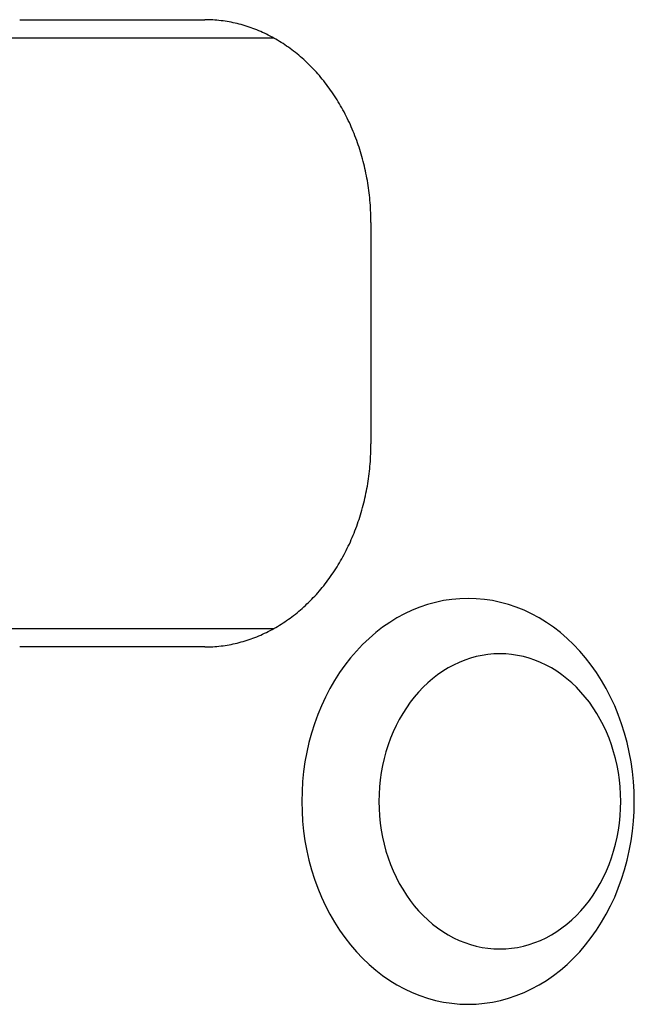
# Model space of a CAD drawing. Extents: x 637 to 3230, y 885 to 2745.
# Tile 130 of 151: x 2853 to 2870, y 2150 to 2177. Entities that reach past the tile are written whole.
import ezdxf

# ---------------------------------------------------------------- set-up
doc = ezdxf.new("R2010")
doc.units = 0
doc.layers.add('KF_GRAVIS_15_REAR', color=7, linetype='CONTINUOUS')

# ---------------------------------------------------------------- blocks, each defined once
blk = doc.blocks.new('KF_GRAVIS_15_REAR')
at = {"layer": 'KF_GRAVIS_15_REAR'}
for p, q in [((-168.06331, -76.5), (-163.049, -76.5)), ((-161.17208, -77), (-184.18351, -77)), ((-158.54366, -82), (-158.54366, -88)), ((-184.18351, -93), (-161.17208, -93)), ((-163.049, -93.5), (-168.06331, -93.5))]:
    blk.add_line(p, q, dxfattribs=at)
for points in [[(-158.544, -82, 0), (-158.544, -81.9325, 0), (-158.545, -81.865, 0), (-158.547, -81.7976, 0), (-158.549, -81.7301, 0), (-158.552, -81.6627, 0), (-158.556, -81.5954, 0), (-158.56, -81.5281, 0), (-158.565, -81.4609, 0), (-158.571, -81.3938, 0), (-158.578, -81.3267, 0), (-158.585, -81.2598, 0), (-158.592, -81.193, 0), (-158.601, -81.1263, 0), (-158.61, -81.0597, 0), (-158.62, -80.9933, 0), (-158.63, -80.927, 0), (-158.641, -80.8609, 0), (-158.653, -80.7949, 0), (-158.666, -80.7292, 0), (-158.679, -80.6636, 0), (-158.692, -80.5982, 0), (-158.707, -80.5331, 0), (-158.722, -80.4681, 0), (-158.738, -80.4034, 0), (-158.754, -80.339, 0), (-158.771, -80.2748, 0), (-158.789, -80.2108, 0), (-158.807, -80.1471, 0), (-158.826, -80.0837, 0), (-158.846, -80.0206, 0), (-158.866, -79.9578, 0), (-158.887, -79.8952, 0), (-158.908, -79.833, 0), (-158.93, -79.7712, 0), (-158.953, -79.7096, 0), (-158.976, -79.6484, 0), (-159, -79.5876, 0), (-159.025, -79.5271, 0), (-159.05, -79.467, 0), (-159.076, -79.4073, 0), (-159.102, -79.348, 0), (-159.129, -79.2891, 0), (-159.157, -79.2305, 0), (-159.185, -79.1724, 0), (-159.213, -79.1148, 0), (-159.243, -79.0575, 0), (-159.273, -79.0007, 0), (-159.303, -78.9444, 0), (-159.334, -78.8885, 0), (-159.366, -78.8331, 0), (-159.398, -78.7781, 0), (-159.43, -78.7237, 0), (-159.463, -78.6697, 0), (-159.497, -78.6162, 0), (-159.532, -78.5633, 0), (-159.566, -78.5108, 0), (-159.602, -78.4589, 0), (-159.638, -78.4075, 0), (-159.674, -78.3567, 0), (-159.711, -78.3064, 0), (-159.748, -78.2567, 0), (-159.786, -78.2075, 0), (-159.824, -78.1589, 0), (-159.863, -78.1109, 0), (-159.903, -78.0635, 0), (-159.942, -78.0166, 0), (-159.983, -77.9704, 0), (-160.023, -77.9248, 0), (-160.065, -77.8797, 0), (-160.106, -77.8354, 0), (-160.148, -77.7916, 0), (-160.191, -77.7484, 0), (-160.234, -77.7059, 0), (-160.277, -77.6641, 0), (-160.321, -77.6229, 0), (-160.365, -77.5824, 0), (-160.41, -77.5425, 0), (-160.455, -77.5033, 0), (-160.5, -77.4648, 0), (-160.546, -77.4269, 0), (-160.592, -77.3898, 0), (-160.639, -77.3533, 0), (-160.686, -77.3175, 0), (-160.733, -77.2825, 0), (-160.78, -77.2481, 0), (-160.828, -77.2145, 0), (-160.877, -77.1816, 0), (-160.925, -77.1494, 0), (-160.974, -77.118, 0), (-161.023, -77.0873, 0), (-161.073, -77.0573, 0), (-161.123, -77.0281, 0), (-161.173, -76.9996, 0), (-161.223, -76.9718, 0), (-161.274, -76.9449, 0), (-161.325, -76.9187, 0), (-161.376, -76.8932, 0), (-161.428, -76.8685, 0), (-161.479, -76.8446, 0), (-161.531, -76.8215, 0), (-161.583, -76.7992, 0), (-161.636, -76.7776, 0), (-161.688, -76.7568, 0), (-161.741, -76.7368, 0), (-161.794, -76.7176, 0), (-161.847, -76.6992, 0), (-161.901, -76.6816, 0), (-161.954, -76.6648, 0), (-162.008, -76.6488, 0), (-162.062, -76.6336, 0), (-162.116, -76.6193, 0), (-162.17, -76.6057, 0), (-162.224, -76.5929, 0), (-162.279, -76.581, 0), (-162.333, -76.5698, 0), (-162.388, -76.5595, 0), (-162.443, -76.55, 0), (-162.497, -76.5414, 0), (-162.552, -76.5335, 0), (-162.607, -76.5265, 0), (-162.662, -76.5203, 0), (-162.718, -76.5149, 0), (-162.773, -76.5104, 0), (-162.828, -76.5066, 0), (-162.883, -76.5037, 0), (-162.938, -76.5017, 0), (-162.994, -76.5004, 0), (-163.049, -76.5, 0)], [(-163.049, -93.5, 0), (-162.994, -93.4996, 0), (-162.938, -93.4983, 0), (-162.883, -93.4963, 0), (-162.828, -93.4934, 0), (-162.773, -93.4896, 0), (-162.718, -93.4851, 0), (-162.662, -93.4797, 0), (-162.607, -93.4735, 0), (-162.552, -93.4665, 0), (-162.497, -93.4586, 0), (-162.443, -93.45, 0), (-162.388, -93.4405, 0), (-162.333, -93.4302, 0), (-162.279, -93.419, 0), (-162.224, -93.4071, 0), (-162.17, -93.3943, 0), (-162.116, -93.3807, 0), (-162.062, -93.3664, 0), (-162.008, -93.3512, 0), (-161.954, -93.3352, 0), (-161.901, -93.3184, 0), (-161.847, -93.3008, 0), (-161.794, -93.2824, 0), (-161.741, -93.2632, 0), (-161.688, -93.2432, 0), (-161.636, -93.2224, 0), (-161.583, -93.2008, 0), (-161.531, -93.1785, 0), (-161.479, -93.1554, 0), (-161.428, -93.1315, 0), (-161.376, -93.1068, 0), (-161.325, -93.0813, 0), (-161.274, -93.0551, 0), (-161.223, -93.0282, 0), (-161.173, -93.0004, 0), (-161.123, -92.9719, 0), (-161.073, -92.9427, 0), (-161.023, -92.9127, 0), (-160.974, -92.882, 0), (-160.925, -92.8506, 0), (-160.877, -92.8184, 0), (-160.828, -92.7855, 0), (-160.78, -92.7519, 0), (-160.733, -92.7175, 0), (-160.686, -92.6825, 0), (-160.639, -92.6467, 0), (-160.592, -92.6102, 0), (-160.546, -92.5731, 0), (-160.5, -92.5352, 0), (-160.455, -92.4967, 0), (-160.41, -92.4575, 0), (-160.365, -92.4176, 0), (-160.321, -92.3771, 0), (-160.277, -92.3359, 0), (-160.234, -92.2941, 0), (-160.191, -92.2516, 0), (-160.148, -92.2084, 0), (-160.106, -92.1646, 0), (-160.065, -92.1203, 0), (-160.023, -92.0752, 0), (-159.983, -92.0296, 0), (-159.942, -91.9834, 0), (-159.903, -91.9365, 0), (-159.863, -91.8891, 0), (-159.824, -91.8411, 0), (-159.786, -91.7925, 0), (-159.748, -91.7433, 0), (-159.711, -91.6936, 0), (-159.674, -91.6433, 0), (-159.638, -91.5925, 0), (-159.602, -91.5411, 0), (-159.566, -91.4892, 0), (-159.532, -91.4367, 0), (-159.497, -91.3838, 0), (-159.463, -91.3303, 0), (-159.43, -91.2763, 0), (-159.398, -91.2219, 0), (-159.366, -91.1669, 0), (-159.334, -91.1115, 0), (-159.303, -91.0556, 0), (-159.273, -90.9993, 0), (-159.243, -90.9425, 0), (-159.213, -90.8852, 0), (-159.185, -90.8276, 0), (-159.157, -90.7695, 0), (-159.129, -90.7109, 0), (-159.102, -90.652, 0), (-159.076, -90.5927, 0), (-159.05, -90.533, 0), (-159.025, -90.4729, 0), (-159, -90.4124, 0), (-158.976, -90.3516, 0), (-158.953, -90.2904, 0), (-158.93, -90.2288, 0), (-158.908, -90.167, 0), (-158.887, -90.1048, 0), (-158.866, -90.0422, 0), (-158.846, -89.9794, 0), (-158.826, -89.9163, 0), (-158.807, -89.8529, 0), (-158.789, -89.7892, 0), (-158.771, -89.7252, 0), (-158.754, -89.661, 0), (-158.738, -89.5966, 0), (-158.722, -89.5319, 0), (-158.707, -89.4669, 0), (-158.692, -89.4018, 0), (-158.679, -89.3364, 0), (-158.666, -89.2708, 0), (-158.653, -89.2051, 0), (-158.641, -89.1391, 0), (-158.63, -89.073, 0), (-158.62, -89.0067, 0), (-158.61, -88.9403, 0), (-158.601, -88.8737, 0), (-158.592, -88.807, 0), (-158.585, -88.7402, 0), (-158.578, -88.6733, 0), (-158.571, -88.6062, 0), (-158.565, -88.5391, 0), (-158.56, -88.4719, 0), (-158.556, -88.4046, 0), (-158.552, -88.3373, 0), (-158.549, -88.2699, 0), (-158.547, -88.2024, 0), (-158.545, -88.135, 0), (-158.544, -88.0675, 0), (-158.544, -88, 0)], [(-155.912, -92.1866, 0), (-156.133, -92.1933, 0), (-156.353, -92.2131, 0), (-156.573, -92.2462, 0), (-156.791, -92.2923, 0), (-157.007, -92.3515, 0), (-157.22, -92.4235, 0), (-157.43, -92.5081, 0), (-157.636, -92.6053, 0), (-157.838, -92.7147, 0), (-158.036, -92.8361, 0), (-158.228, -92.9691, 0), (-158.415, -93.1135, 0), (-158.596, -93.269, 0), (-158.77, -93.4351, 0), (-158.937, -93.6114, 0), (-159.098, -93.7975, 0), (-159.25, -93.9931, 0), (-159.395, -94.1975, 0), (-159.531, -94.4103, 0), (-159.658, -94.631, 0), (-159.776, -94.8591, 0), (-159.885, -95.094, 0), (-159.985, -95.3351, 0), (-160.074, -95.5819, 0), (-160.154, -95.8337, 0), (-160.223, -96.0901, 0), (-160.282, -96.3502, 0), (-160.331, -96.6136, 0), (-160.368, -96.8796, 0), (-160.395, -97.1475, 0), (-160.412, -97.4168, 0), (-160.417, -97.6866, 0), (-160.412, -97.9565, 0), (-160.395, -98.2257, 0), (-160.368, -98.4937, 0), (-160.331, -98.7596, 0), (-160.282, -99.023, 0), (-160.223, -99.2832, 0), (-160.154, -99.5395, 0), (-160.074, -99.7914, 0), (-159.985, -100.038, 0), (-159.885, -100.279, 0), (-159.776, -100.514, 0), (-159.658, -100.742, 0), (-159.531, -100.963, 0), (-159.395, -101.176, 0), (-159.25, -101.38, 0), (-159.098, -101.576, 0), (-158.937, -101.762, 0), (-158.77, -101.938, 0), (-158.596, -102.104, 0), (-158.415, -102.26, 0), (-158.228, -102.404, 0), (-158.036, -102.537, 0), (-157.838, -102.659, 0), (-157.636, -102.768, 0), (-157.43, -102.865, 0), (-157.22, -102.95, 0), (-157.007, -103.022, 0), (-156.791, -103.081, 0), (-156.573, -103.127, 0), (-156.353, -103.16, 0), (-156.133, -103.18, 0), (-155.912, -103.187, 0), (-155.691, -103.18, 0), (-155.47, -103.16, 0), (-155.251, -103.127, 0), (-155.033, -103.081, 0), (-154.817, -103.022, 0), (-154.604, -102.95, 0), (-154.394, -102.865, 0), (-154.188, -102.768, 0), (-153.986, -102.659, 0), (-153.788, -102.537, 0), (-153.596, -102.404, 0), (-153.409, -102.26, 0), (-153.228, -102.104, 0), (-153.054, -101.938, 0), (-152.886, -101.762, 0), (-152.726, -101.576, 0), (-152.574, -101.38, 0), (-152.429, -101.176, 0), (-152.293, -100.963, 0), (-152.166, -100.742, 0), (-152.047, -100.514, 0), (-151.938, -100.279, 0), (-151.839, -100.038, 0), (-151.749, -99.7914, 0), (-151.67, -99.5395, 0), (-151.6, -99.2832, 0), (-151.542, -99.023, 0), (-151.493, -98.7596, 0), (-151.455, -98.4937, 0), (-151.428, -98.2257, 0), (-151.412, -97.9565, 0), (-151.406, -97.6866, 0), (-151.412, -97.4168, 0), (-151.428, -97.1475, 0), (-151.455, -96.8796, 0), (-151.493, -96.6136, 0), (-151.542, -96.3502, 0), (-151.6, -96.0901, 0), (-151.67, -95.8337, 0), (-151.749, -95.5819, 0), (-151.839, -95.3351, 0), (-151.938, -95.094, 0), (-152.047, -94.8591, 0), (-152.166, -94.631, 0), (-152.293, -94.4103, 0), (-152.429, -94.1975, 0), (-152.574, -93.9931, 0), (-152.726, -93.7975, 0), (-152.886, -93.6114, 0), (-153.054, -93.4351, 0), (-153.228, -93.269, 0), (-153.409, -93.1135, 0), (-153.596, -92.9691, 0), (-153.788, -92.8361, 0), (-153.986, -92.7147, 0), (-154.188, -92.6053, 0), (-154.394, -92.5081, 0), (-154.604, -92.4235, 0), (-154.817, -92.3515, 0), (-155.033, -92.2923, 0), (-155.251, -92.2462, 0), (-155.47, -92.2131, 0), (-155.691, -92.1933, 0), (-155.912, -92.1866, 0)], [(-155.051, -93.6866, 0), (-155.212, -93.6915, 0), (-155.373, -93.7059, 0), (-155.532, -93.7299, 0), (-155.691, -93.7635, 0), (-155.848, -93.8065, 0), (-156.003, -93.8589, 0), (-156.155, -93.9205, 0), (-156.305, -93.9911, 0), (-156.452, -94.0707, 0), (-156.596, -94.1589, 0), (-156.736, -94.2557, 0), (-156.872, -94.3608, 0), (-157.003, -94.4738, 0), (-157.13, -94.5946, 0), (-157.252, -94.7228, 0), (-157.368, -94.8582, 0), (-157.479, -95.0004, 0), (-157.584, -95.1491, 0), (-157.683, -95.3038, 0), (-157.776, -95.4644, 0), (-157.862, -95.6302, 0), (-157.941, -95.801, 0), (-158.013, -95.9764, 0), (-158.079, -96.1559, 0), (-158.137, -96.3391, 0), (-158.187, -96.5255, 0), (-158.23, -96.7147, 0), (-158.265, -96.9063, 0), (-158.293, -97.0997, 0), (-158.312, -97.2946, 0), (-158.324, -97.4904, 0), (-158.328, -97.6866, 0), (-158.324, -97.8829, 0), (-158.312, -98.0787, 0), (-158.293, -98.2736, 0), (-158.265, -98.467, 0), (-158.23, -98.6586, 0), (-158.187, -98.8478, 0), (-158.137, -99.0342, 0), (-158.079, -99.2174, 0), (-158.013, -99.3969, 0), (-157.941, -99.5722, 0), (-157.862, -99.743, 0), (-157.776, -99.9089, 0), (-157.683, -100.069, 0), (-157.584, -100.224, 0), (-157.479, -100.373, 0), (-157.368, -100.515, 0), (-157.252, -100.65, 0), (-157.13, -100.779, 0), (-157.003, -100.899, 0), (-156.872, -101.013, 0), (-156.736, -101.118, 0), (-156.596, -101.214, 0), (-156.452, -101.303, 0), (-156.305, -101.382, 0), (-156.155, -101.453, 0), (-156.003, -101.514, 0), (-155.848, -101.567, 0), (-155.691, -101.61, 0), (-155.532, -101.643, 0), (-155.373, -101.667, 0), (-155.212, -101.682, 0), (-155.051, -101.687, 0), (-154.891, -101.682, 0), (-154.73, -101.667, 0), (-154.571, -101.643, 0), (-154.412, -101.61, 0), (-154.255, -101.567, 0), (-154.1, -101.514, 0), (-153.948, -101.453, 0), (-153.798, -101.382, 0), (-153.651, -101.303, 0), (-153.507, -101.214, 0), (-153.367, -101.118, 0), (-153.231, -101.013, 0), (-153.1, -100.899, 0), (-152.973, -100.779, 0), (-152.851, -100.65, 0), (-152.735, -100.515, 0), (-152.624, -100.373, 0), (-152.519, -100.224, 0), (-152.42, -100.069, 0), (-152.327, -99.9089, 0), (-152.241, -99.743, 0), (-152.162, -99.5722, 0), (-152.089, -99.3969, 0), (-152.024, -99.2174, 0), (-151.966, -99.0342, 0), (-151.916, -98.8478, 0), (-151.873, -98.6586, 0), (-151.838, -98.467, 0), (-151.81, -98.2736, 0), (-151.791, -98.0787, 0), (-151.779, -97.8829, 0), (-151.775, -97.6866, 0), (-151.779, -97.4904, 0), (-151.791, -97.2946, 0), (-151.81, -97.0997, 0), (-151.838, -96.9063, 0), (-151.873, -96.7147, 0), (-151.916, -96.5255, 0), (-151.966, -96.3391, 0), (-152.024, -96.1559, 0), (-152.089, -95.9764, 0), (-152.162, -95.801, 0), (-152.241, -95.6302, 0), (-152.327, -95.4644, 0), (-152.42, -95.3038, 0), (-152.519, -95.1491, 0), (-152.624, -95.0004, 0), (-152.735, -94.8582, 0), (-152.851, -94.7228, 0), (-152.973, -94.5946, 0), (-153.1, -94.4738, 0), (-153.231, -94.3608, 0), (-153.367, -94.2557, 0), (-153.507, -94.1589, 0), (-153.651, -94.0707, 0), (-153.798, -93.9911, 0), (-153.948, -93.9205, 0), (-154.1, -93.8589, 0), (-154.255, -93.8065, 0), (-154.412, -93.7635, 0), (-154.571, -93.7299, 0), (-154.73, -93.7059, 0), (-154.891, -93.6915, 0), (-155.051, -93.6866, 0)]]:
    blk.add_polyline3d(points, dxfattribs=at)

msp = doc.modelspace()

# ---------------------------------------------------------------- block references
at = {"layer": 'KF_GRAVIS_15_REAR'}
msp.add_blockref('KF_GRAVIS_15_REAR', (3021.439, 2253.101), dxfattribs=at)

doc.saveas('drawing.dxf')
